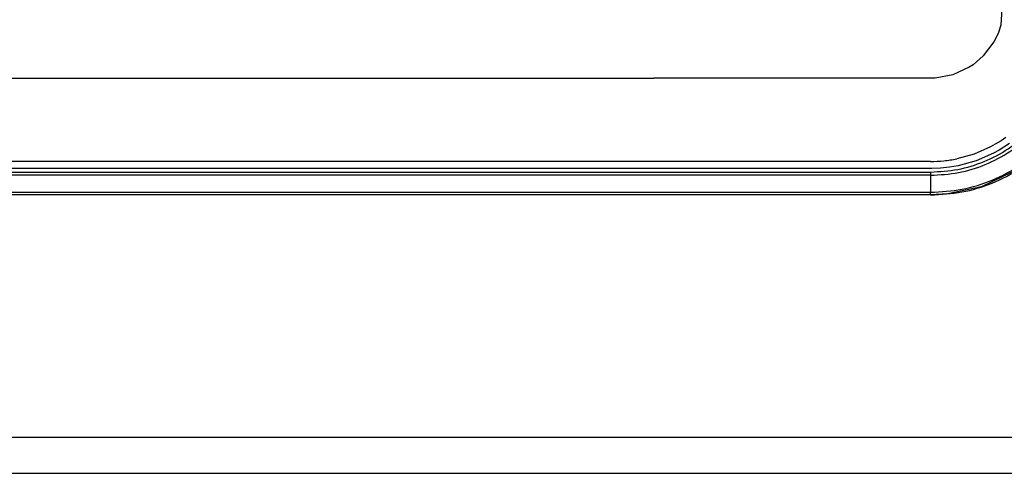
# Model space of a CAD drawing. Header units: millimetres. Extents: x -1041 to -481, y -163 to 556.
# Tile 16 of 36: x -742 to -668, y -148 to -114. Entities that reach past the tile are written whole.
import ezdxf

# ---------------------------------------------------------------- set-up
doc = ezdxf.new("R2010")
doc.units = ezdxf.units.MM

# ---------------------------------------------------------------- blocks, each defined once
blk = doc.blocks.new('Bedienfeldblende__9', base_point=(-786.289, -127.139))
at = {"color": 7, "linetype": 'Continuous'}
for p, q in [((-668.023, -110.49), (-668.228, -114.43)), ((-668.228, -114.43), (-668.444, -115.048)), ((-668.444, -115.048), (-668.756, -115.676)), ((-668.756, -115.676), (-669.553, -116.728)), ((-669.553, -116.728), (-670.315, -117.381)), ((-670.601, -117.572), (-671.826, -118.134)), ((-670.315, -117.381), (-670.601, -117.572)), ((-749.729, -118.392), (-694.189, -118.392)), ((-673.572, -118.392), (-694.189, -118.392)), ((-673.159, -118.382), (-673.572, -118.392)), ((-671.826, -118.134), (-673.159, -118.382)), ((-667.419, -125.42), (-669.693, -126.535)), ((-669.693, -126.535), (-672.205, -127.066)), ((-673.489, -127.139), (-773.989, -127.139)), ((-672.205, -127.066), (-673.489, -127.139))]:
    blk.add_line(p, q, dxfattribs=at)
at = {"color": 1, "linetype": 'Continuous'}
for p, q in [((-667.872, -122.847), (-668.207, -123.074)), ((-669.014, -123.542), (-670.243, -124.075)), ((-668.651, -123.345), (-669.014, -123.542)), ((-668.207, -123.074), (-668.651, -123.345)), ((-667.585, -123.281), (-668.367, -123.784)), ((-670.243, -124.075), (-671.531, -124.434)), ((-668.79, -124.016), (-670.076, -124.574)), ((-668.367, -123.784), (-668.79, -124.016)), ((-673.489, -124.632), (-774.292, -124.628)), ((-674.075, -125.16), (-774.263, -125.156)), ((-673.41, -125.159), (-674.075, -125.16)), ((-672.747, -125.133), (-673.41, -125.159)), ((-672.088, -125.064), (-672.747, -125.133)), ((-671.432, -124.951), (-672.088, -125.064)), ((-670.076, -124.574), (-671.432, -124.951)), ((-773.989, -125.423), (-673.489, -125.423)), ((-673.489, -125.665), (-773.989, -125.665)), ((-673.489, -125.423), (-673.489, -125.665)), ((-673.489, -125.665), (-673.489, -126.934)), ((-773.989, -126.934), (-673.489, -126.934)), ((-673.489, -127.139), (-673.489, -126.934))]:
    blk.add_line(p, q, dxfattribs=at)
for points in [[(-673.489, -126.934), (-671.139, -126.704), (-668.88, -126.022), (-666.798, -124.915), (-664.974, -123.426), (-663.476, -121.611), (-662.363, -119.541), (-661.678, -117.294), (-661.446, -114.957)], [(-673.489, -125.665), (-671.404, -125.461), (-669.4, -124.856), (-667.553, -123.874), (-665.934, -122.553), (-664.605, -120.943), (-663.618, -119.106), (-663.01, -117.112), (-662.805, -115.039)], [(-673.489, -125.423), (-671.453, -125.224), (-669.496, -124.633), (-667.692, -123.674), (-666.111, -122.384), (-664.813, -120.811), (-663.849, -119.017), (-663.255, -117.071), (-663.055, -115.046)], [(-673.489, -124.632), (-672.505, -124.583), (-671.531, -124.434)]]:
    blk.add_spline(points, degree=3, dxfattribs=at)
at = {"color": 7, "linetype": 'Continuous'}
blk.add_spline([(-673.489, -127.139), (-671.143, -126.914), (-668.884, -126.248), (-666.794, -125.166), (-664.95, -123.708), (-663.42, -121.926), (-662.259, -119.886)], degree=3, dxfattribs=at)
blk = doc.blocks.new('Seitenteil_rechts__25', base_point=(-954.732, -147.984))
at = {"color": 1, "linetype": 'Continuous'}
blk.add_line((-630.489, -145.298), (-915.489, -145.298), dxfattribs=at)
at = {"color": 7, "linetype": 'Continuous'}
blk.add_line((-892.875, -147.984), (-661.305, -147.984), dxfattribs=at)
blk = doc.blocks.new('Seitenteil-rechts-kpl___26', base_point=(-954.732, -147.984))
blk.add_blockref('Seitenteil_rechts__25', (-954.732, -147.984))
blk = doc.blocks.new('Gehaeuse_kpl__68', base_point=(-955.489, -151.958))
blk.add_blockref('Seitenteil-rechts-kpl___26', (-954.732, -147.984))
blk = doc.blocks.new('L10-für-dxf-Internet__92', base_point=(-1040.837, -162.984))
for name, p in [('Gehaeuse_kpl__68', (-955.489, -151.958)), ('Bedienfeldblende__9', (-786.289, -127.139))]:
    blk.add_blockref(name, p)
blk = doc.blocks.new('SA_LinksB', base_point=(-811, 178))
blk.add_blockref('L10-für-dxf-Internet__92', (-1040.837, -162.984))

msp = doc.modelspace()

# ---------------------------------------------------------------- block references
msp.add_blockref('SA_LinksB', (-811, 178))

doc.saveas('drawing.dxf')
